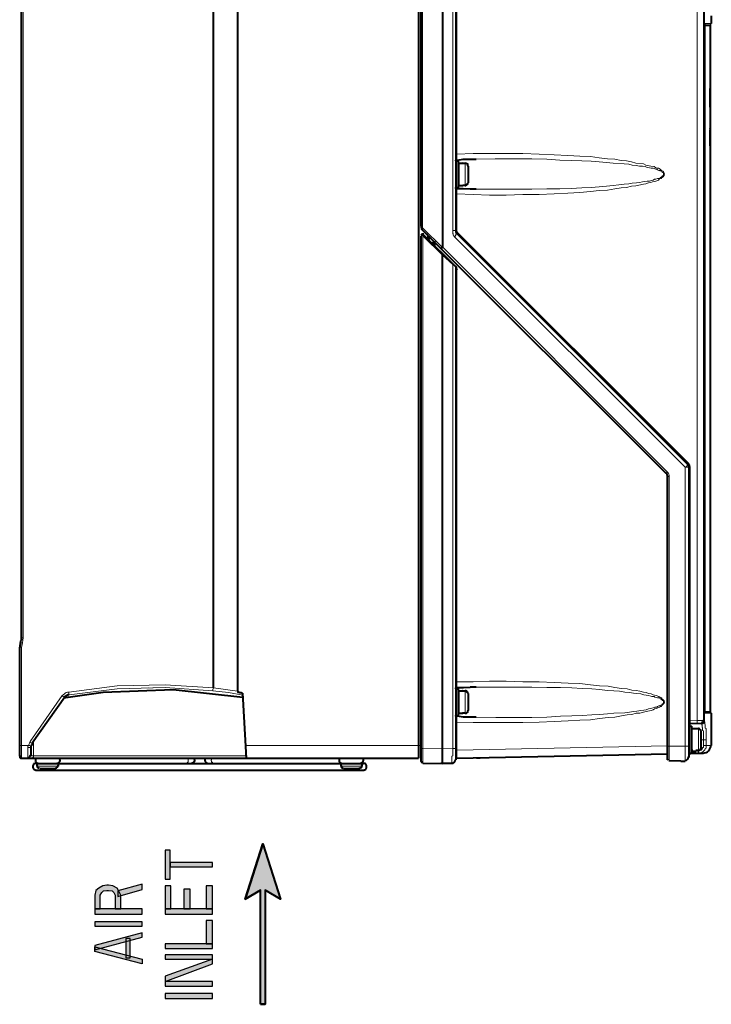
# Model space of a CAD drawing. Header units: millimetres. Extents: x 2 to 406, y 0 to 285.
# Tile 37 of 53: x 184 to 219, y 107 to 157. Entities that reach past the tile are written whole.
import ezdxf

# ---------------------------------------------------------------- set-up
doc = ezdxf.new("R2010")
doc.units = ezdxf.units.MM
doc.header["$MEASUREMENT"] = 0
doc.layers.get('0').update_dxf_attribs({"linetype": 'CONTINUOUS'})

msp = doc.modelspace()

# ---------------------------------------------------------------- hatches: boundary and pattern name
at = {"true_color": 0x000007}
for points in [[(196.173, 107.419), (196.173, 113.194), (195.412, 112.747), (196.306, 115.543), (197.199, 112.747), (196.422, 113.194), (196.422, 107.419)], [(191.342, 115.229), (191.342, 113.756), (191.607, 113.756), (191.607, 115.229)], [(191.607, 114.6), (191.607, 114.385), (193.741, 114.385), (193.741, 114.6)], [(187.784, 112.25), (188.049, 112.25), (188.049, 112.945), (188.148, 113.078), (188.231, 113.16), (188.397, 113.177), (188.479, 113.177), (188.661, 113.16), (188.744, 113.078), (188.81, 112.945), (188.81, 112.25), (189.108, 112.25), (189.108, 112.945), (188.992, 113.177), (188.91, 113.309), (188.695, 113.425), (188.479, 113.458), (188.397, 113.458), (188.198, 113.425), (187.983, 113.309), (187.834, 113.177), (187.784, 112.945)], [(188.959, 112.879), (190.184, 113.243), (190.184, 113.508), (188.959, 113.16)], [(191.342, 113.425), (191.342, 112.25), (191.64, 112.25), (191.64, 113.425)], [(192.302, 113.26), (192.302, 112.25), (192.616, 112.25), (192.616, 113.26)], [(193.427, 113.425), (193.427, 112.25), (193.741, 112.25), (193.741, 113.425)], [(187.784, 112.25), (187.784, 111.986), (190.184, 111.986), (190.184, 112.25)], [(191.342, 112.25), (191.342, 111.986), (193.741, 111.986), (193.741, 112.25)], [(187.784, 111.605), (187.784, 111.373), (190.184, 111.373), (190.184, 111.605)], [(193.427, 111.671), (193.427, 110.48), (193.741, 110.48), (193.741, 111.671)], [(190.184, 110.827), (190.184, 111.043), (187.784, 110.397), (187.784, 110.182)], [(190.184, 109.471), (187.784, 110.099), (187.784, 110.331), (190.184, 109.702)], [(189.356, 110.745), (189.356, 109.768), (189.571, 109.768), (189.571, 110.745)], [(191.342, 110.48), (191.342, 110.248), (193.741, 110.248), (193.741, 110.48)], [(191.342, 109.934), (191.342, 109.702), (193.741, 109.702), (193.741, 109.934)], [(191.342, 108.577), (193.741, 109.471), (193.741, 109.702), (191.342, 108.842)], [(191.342, 108.577), (191.342, 108.345), (193.741, 108.345), (193.741, 108.577)], [(191.342, 107.965), (191.342, 107.717), (193.741, 107.717), (193.741, 107.965)]]:
    msp.add_hatch(color=0, dxfattribs=at).paths.add_polyline_path(points)

# ---------------------------------------------------------------- linework, layer by layer
at = {"color": 0, "linetype": 'Continuous', "lineweight": 40, "true_color": 0x000007}
for p, q in [((204.314, 146.849), (204.314, 146.766)), ((204.314, 146.766), (204.331, 146.766)), ((204.331, 146.766), (204.331, 146.75)), ((204.331, 146.75), (204.347, 146.716)), ((204.347, 146.716), (204.347, 146.7)), ((206.085, 146.617), (206.085, 146.518)), ((206.085, 146.518), (206.101, 146.518)), ((206.101, 146.518), (206.101, 146.468)), ((206.101, 146.468), (206.134, 146.468)), ((206.068, 144.797), (206.068, 144.814)), ((206.085, 144.797), (206.068, 144.797)), ((206.085, 144.781), (206.085, 144.797)), ((217.866, 134.753), (217.816, 134.787)), ((217.866, 134.737), (217.866, 134.753)), ((217.882, 134.687), (217.866, 134.737)), ((216.757, 134.307), (216.741, 134.307)), ((216.757, 134.29), (216.757, 134.307)), ((216.79, 134.274), (216.757, 134.29)), ((216.79, 134.224), (216.79, 134.274)), ((216.807, 134.224), (216.79, 134.224)), ((216.807, 134.158), (216.807, 134.224)), ((217.882, 134.638), (217.882, 134.687)), ((184.012, 125.752), (184.045, 125.818)), ((184.045, 125.835), (184.078, 125.868)), ((184.045, 125.818), (184.045, 125.835)), ((184.078, 125.868), (184.078, 125.901)), ((218.958, 122.261), (218.958, 122.244)), ((217.932, 121.516), (217.915, 121.516)), ((184.591, 120.54), (184.541, 120.524)), ((184.541, 120.524), (184.541, 120.441)), ((184.608, 120.606), (184.591, 120.573)), ((184.591, 120.573), (184.591, 120.54)), ((184.608, 120.656), (184.608, 120.606)), ((218.031, 120.308), (218.031, 120.325)), ((183.979, 120.011), (183.979, 120.027)), ((217.882, 119.928), (217.882, 119.978)), ((184.657, 119.514), (184.641, 119.514)), ((184.641, 119.514), (184.641, 119.398)), ((184.641, 119.398), (184.657, 119.398)), ((184.674, 119.547), (184.657, 119.547)), ((184.657, 119.547), (184.657, 119.514)), ((184.657, 119.398), (184.657, 119.365)), ((184.657, 119.365), (184.674, 119.365)), ((184.723, 119.597), (184.674, 119.597)), ((184.674, 119.597), (184.674, 119.547)), ((184.674, 119.365), (184.674, 119.332)), ((184.674, 119.332), (184.723, 119.332)), ((184.74, 119.614), (184.723, 119.597)), ((184.723, 119.332), (184.723, 119.299)), ((184.723, 119.299), (184.756, 119.299)), ((184.806, 119.614), (184.74, 119.614)), ((184.756, 119.299), (184.773, 119.283)), ((184.773, 119.283), (184.806, 119.283)), ((184.872, 119.514), (184.856, 119.514)), ((201.485, 119.614), (201.402, 119.614)), ((201.485, 119.597), (201.485, 119.614)), ((201.518, 119.597), (201.485, 119.597)), ((201.534, 119.547), (201.518, 119.597)), ((201.551, 119.531), (201.534, 119.547))]:
    msp.add_line(p, q, dxfattribs=at)
for points in [[(206.085, 184.641), (206.085, 146.617)], [(205.406, 184.128), (205.406, 145.757)], [(204.182, 183.698), (204.182, 120.524)], [(204.314, 146.849), (204.314, 183.466)], [(218.66, 121.748), (218.66, 183.052)], [(195.015, 179.28), (195.015, 123.287)], [(193.807, 123.452), (193.807, 179.048)], [(184.078, 125.984), (184.078, 177.857)], [(219.024, 157.505), (219.024, 157.108)], [(218.693, 156.992), (218.693, 157.041), (218.71, 157.041), (218.71, 157.058)], [(218.693, 122.277), (218.693, 156.992)], [(218.958, 156.992), (218.958, 153.815)], [(218.958, 153.815), (218.958, 153.815)], [(218.958, 152.872), (218.958, 153.815)], [(218.958, 153.815), (218.958, 152.872)], [(218.958, 152.872), (218.958, 152.872)], [(218.958, 152.872), (218.958, 151.73)], [(218.941, 151.73), (218.958, 151.73)], [(218.941, 151.73), (218.941, 151.052)], [(218.958, 151.78), (218.958, 151.796)], [(218.958, 151.78), (218.958, 150.919)], [(218.958, 151.73), (218.958, 151.73)], [(218.941, 151.052), (218.958, 151.052)], [(218.958, 151.052), (218.958, 151.052)], [(218.958, 151.052), (218.958, 151.052)], [(218.958, 150.919), (218.958, 151.052)], [(218.958, 150.919), (218.958, 150.919)], [(218.958, 150.919), (218.958, 122.261)], [(206.085, 150.158), (206.085, 150.191), (206.134, 150.191)], [(206.134, 150.191), (206.449, 150.241), (207.111, 150.241)], [(206.101, 150.158), (206.217, 150.158)], [(206.217, 148.801), (206.217, 150.158)], [(206.25, 150.042), (206.432, 150.042)], [(206.432, 150.042), (206.416, 150.059)], [(206.432, 150.042), (206.548, 150.042)], [(206.697, 149.893), (206.68, 149.926), (206.68, 149.993), (206.631, 150.009), (206.614, 150.026), (206.581, 150.026), (206.548, 150.042)], [(206.697, 149.893), (206.697, 149.033)], [(207.111, 148.719), (206.813, 148.719), (206.449, 148.735), (206.101, 148.735), (206.101, 148.752), (206.085, 148.752), (206.085, 148.801)], [(206.101, 148.801), (206.217, 148.801)], [(206.25, 148.901), (206.432, 148.901)], [(206.432, 148.901), (206.416, 148.917)], [(206.548, 148.901), (206.432, 148.901)], [(206.548, 148.901), (206.581, 148.901), (206.614, 148.934), (206.631, 148.934), (206.631, 148.967), (206.68, 148.983), (206.68, 149.016), (206.697, 149.033)], [(216.741, 134.307), (204.347, 146.7)], [(204.314, 119.713), (204.314, 146.336)], [(206.068, 144.797), (204.463, 146.386)], [(204.711, 146.336), (204.711, 146.17)], [(206.134, 146.468), (217.816, 134.787)], [(204.926, 145.988), (204.86, 145.988)], [(204.993, 146.088), (204.993, 145.873)], [(205.406, 145.757), (205.373, 145.724), (205.34, 145.724)], [(205.406, 145.409), (205.423, 145.409)], [(205.406, 145.376), (205.406, 145.409)], [(205.406, 120.358), (205.406, 145.376)], [(205.406, 145.376), (205.406, 145.376)], [(205.423, 145.409), (205.423, 145.426), (205.456, 145.426)], [(205.423, 145.409), (205.423, 145.409)], [(206.068, 144.797), (206.085, 144.797), (206.085, 144.781), (206.101, 144.731), (206.101, 144.698), (206.134, 144.665), (206.134, 144.648)], [(206.085, 144.781), (206.085, 119.812)], [(217.882, 134.638), (217.882, 119.928)], [(216.807, 119.812), (216.807, 134.158)], [(184.012, 125.736), (183.995, 125.686)], [(184.012, 125.752), (184.012, 125.736)], [(184.078, 125.901), (184.078, 125.984)], [(183.995, 125.653), (183.979, 125.603)], [(183.979, 125.603), (183.979, 125.521)], [(183.979, 119.994), (183.979, 125.521)], [(183.995, 125.686), (183.995, 125.653)], [(186.196, 122.939), (188.215, 123.237), (191.756, 123.37), (195.28, 122.989)], [(190.515, 123.469), (190.515, 123.469)], [(190.713, 123.469), (190.713, 123.469)], [(195.015, 123.287), (195.032, 123.287), (195.032, 123.237), (195.098, 123.237), (195.131, 123.221), (195.197, 123.221), (195.23, 123.188), (195.28, 123.188)], [(206.085, 123.403), (206.085, 123.452), (206.101, 123.452), (206.101, 123.469), (206.134, 123.469)], [(206.101, 123.403), (206.217, 123.403)], [(206.134, 123.469), (206.465, 123.469), (206.813, 123.485)], [(206.217, 122.046), (206.217, 123.403)], [(206.25, 123.303), (206.432, 123.303)], [(206.432, 123.303), (206.416, 123.303)], [(206.432, 123.303), (206.548, 123.303)], [(206.697, 123.171), (206.68, 123.188), (206.68, 123.221), (206.631, 123.237), (206.631, 123.287), (206.614, 123.287), (206.581, 123.303), (206.548, 123.303)], [(207.111, 123.485), (206.813, 123.485)], [(186.262, 122.989), (184.608, 120.656)], [(186.494, 123.105), (186.428, 123.105), (186.395, 123.088), (186.361, 123.072), (186.312, 123.039), (186.279, 123.022), (186.262, 122.989)], [(186.262, 122.989), (186.262, 123.022), (186.279, 123.022), (186.312, 123.039), (186.328, 123.039), (186.328, 123.072), (186.361, 123.072), (186.361, 123.088), (186.428, 123.088)], [(195.479, 119.895), (195.28, 123.188)], [(206.697, 123.171), (206.697, 122.311)], [(206.548, 122.162), (206.581, 122.178), (206.614, 122.178), (206.631, 122.195), (206.68, 122.228), (206.68, 122.277), (206.697, 122.311)], [(218.71, 122.195), (218.71, 122.228), (218.693, 122.228), (218.693, 122.277)], [(206.134, 122.013), (206.085, 122.013), (206.085, 122.046)], [(206.101, 122.046), (206.217, 122.046)], [(207.111, 121.963), (206.465, 121.963), (206.134, 122.013)], [(206.25, 122.162), (206.432, 122.162)], [(206.432, 122.162), (206.416, 122.162)], [(206.548, 122.162), (206.432, 122.162)], [(218.66, 121.748), (218.643, 121.698), (218.577, 121.649), (218.544, 121.632)], [(218.577, 121.665), (218.577, 121.665), (218.627, 121.698), (218.643, 121.715), (218.643, 121.748), (218.66, 121.748), (218.66, 121.798)], [(218.66, 121.798), (218.66, 121.798)], [(219.024, 122.178), (219.024, 120.524)], [(217.932, 121.516), (218.031, 121.516)], [(217.948, 121.649), (218.544, 121.665)], [(218.031, 120.143), (218.031, 121.516)], [(218.048, 121.401), (218.246, 121.401)], [(218.246, 121.401), (218.379, 121.401)], [(218.246, 121.401), (218.246, 121.401)], [(218.494, 121.268), (218.494, 121.301), (218.461, 121.334), (218.428, 121.367), (218.412, 121.401), (218.379, 121.401)], [(218.494, 121.268), (218.494, 120.391)], [(218.544, 121.665), (218.561, 121.665)], [(218.561, 121.665), (218.577, 121.665)], [(184.541, 120.441), (184.541, 120.011)], [(204.182, 120.524), (204.182, 119.895)], [(205.406, 120.358), (205.406, 120.358)], [(205.406, 119.779), (205.406, 120.358)], [(218.048, 120.242), (218.246, 120.242)], [(218.379, 120.275), (218.246, 120.275)], [(218.246, 120.242), (218.246, 120.275)], [(218.379, 120.275), (218.412, 120.275), (218.428, 120.292), (218.494, 120.358), (218.494, 120.391)], [(183.979, 119.994), (183.979, 119.928), (183.995, 119.928)], [(183.995, 119.928), (183.995, 119.911), (184.012, 119.911), (184.012, 119.895)], [(184.078, 119.895), (204.182, 119.895)], [(184.492, 119.895), (184.475, 119.895)], [(184.508, 119.895), (184.508, 119.895)], [(184.525, 119.895), (184.525, 119.895)], [(184.541, 119.895), (184.591, 119.895)], [(184.608, 119.895), (184.608, 119.895)], [(184.641, 119.895), (184.624, 119.895)], [(184.674, 119.895), (184.674, 119.895)], [(205.373, 119.663), (205.406, 119.68), (205.406, 119.762)], [(205.406, 119.762), (205.406, 119.779)], [(206.134, 119.895), (216.807, 120.11)], [(207.127, 119.911), (207.21, 119.911)], [(207.21, 119.911), (207.309, 119.911)], [(217.485, 119.746), (216.873, 119.762)], [(217.485, 119.746), (217.7, 119.746)], [(217.932, 120.143), (218.031, 120.143)], [(218.627, 120.126), (218.031, 120.126)], [(184.806, 119.614), (201.402, 119.614)], [(184.806, 119.283), (201.402, 119.283)], [(184.872, 119.481), (184.872, 119.614)], [(185.021, 119.365), (185.815, 119.365)], [(185.948, 119.481), (185.948, 119.614)], [(200.26, 119.481), (200.26, 119.614)], [(200.393, 119.365), (201.22, 119.365)], [(201.336, 119.481), (201.336, 119.614)], [(201.402, 119.283), (201.435, 119.283)], [(201.435, 119.283), (201.435, 119.299)], [(201.435, 119.299), (201.485, 119.299)], [(201.485, 119.299), (201.518, 119.332)], [(201.518, 119.332), (201.534, 119.332)], [(201.534, 119.365), (201.551, 119.382)], [(201.534, 119.332), (201.534, 119.365)], [(201.551, 119.382), (201.551, 119.531)], [(204.414, 119.63), (205.406, 119.614)], [(205.406, 119.614), (205.373, 119.614), (205.373, 119.663)], [(205.87, 119.614), (205.406, 119.614)], [(196.306, 115.543), (195.412, 112.747)], [(196.306, 115.543), (197.199, 112.747)], [(195.412, 112.747), (196.173, 113.194)], [(196.173, 107.419), (196.173, 113.194)], [(197.199, 112.747), (196.422, 113.194)], [(196.422, 113.194), (196.422, 107.419)], [(196.173, 107.419), (196.422, 107.419)]]:
    msp.add_lwpolyline(points, dxfattribs=at)
at = {"color": 0, "linetype": 'Continuous', "lineweight": 5, "true_color": 0x000007}
for points in [[(205.919, 184.111), (205.919, 146.617)], [(204.397, 146.849), (204.397, 183.466)], [(218.312, 121.798), (218.312, 183.052)], [(206.134, 150.489), (206.134, 180.372)], [(184.161, 125.984), (184.161, 177.857)], [(218.693, 156.992), (218.693, 157.041), (218.71, 157.041), (218.71, 157.058)], [(218.693, 156.992), (218.693, 156.992)], [(218.693, 156.992), (218.958, 156.992)], [(218.693, 122.277), (218.693, 156.992)], [(218.71, 157.108), (219.024, 157.108)], [(218.71, 157.108), (218.71, 157.058)], [(218.71, 157.058), (218.71, 157.058)], [(218.71, 157.041), (219.007, 157.041)], [(206.134, 150.489), (206.085, 150.489)], [(206.134, 150.489), (206.962, 150.522), (209.477, 150.522), (210.304, 150.489), (211.065, 150.456), (211.76, 150.423), (212.356, 150.39), (212.902, 150.373), (213.349, 150.307), (213.762, 150.257), (214.143, 150.241), (214.457, 150.175), (214.722, 150.158), (214.987, 150.108), (215.202, 150.042), (215.582, 150.009), (215.698, 149.943), (215.963, 149.893), (216.128, 149.86), (216.211, 149.794), (216.277, 149.778), (216.343, 149.778), (216.426, 149.728), (216.459, 149.695), (216.492, 149.662), (216.509, 149.662), (216.542, 149.629), (216.592, 149.629), (216.592, 149.612), (216.608, 149.612), (216.608, 149.562), (216.641, 149.546), (216.641, 149.496), (216.658, 149.496), (216.658, 149.48), (216.641, 149.48), (216.641, 149.397), (216.608, 149.397), (216.608, 149.364), (216.542, 149.314), (216.525, 149.314), (216.492, 149.265), (216.459, 149.265), (216.377, 149.231), (216.343, 149.182), (216.211, 149.132), (216.046, 149.099), (215.963, 149.049), (215.847, 149.033), (215.698, 148.983), (215.582, 148.967), (215.202, 148.884), (214.987, 148.867), (214.722, 148.801), (214.457, 148.785), (214.143, 148.735), (213.762, 148.669), (213.349, 148.652), (212.902, 148.603), (212.356, 148.553), (211.76, 148.52), (211.065, 148.487), (210.304, 148.454)], [(206.134, 150.456), (206.134, 150.489)], [(206.134, 150.423), (206.134, 150.456)], [(206.134, 150.406), (206.134, 150.423)], [(206.134, 150.373), (206.134, 150.406)], [(206.134, 150.324), (206.134, 150.373)], [(206.134, 150.307), (206.134, 150.324)], [(206.134, 150.29), (206.134, 150.307)], [(206.134, 150.307), (206.134, 150.307)], [(206.134, 150.191), (206.134, 150.29)], [(206.134, 150.158), (206.134, 150.191)], [(207.111, 150.241), (208.07, 150.257), (209.923, 150.257), (210.685, 150.241), (211.346, 150.191), (211.926, 150.175), (212.455, 150.158), (212.935, 150.142), (213.349, 150.108), (213.713, 150.075), (214.044, 150.042), (214.606, 150.009), (214.838, 149.993), (215.02, 149.943), (215.218, 149.926), (215.384, 149.893), (215.533, 149.877), (215.665, 149.86), (215.781, 149.811), (215.897, 149.794), (215.979, 149.778), (216.079, 149.778), (216.211, 149.728), (216.261, 149.728), (216.294, 149.695), (216.36, 149.662), (216.41, 149.662), (216.426, 149.645), (216.459, 149.645), (216.492, 149.629), (216.509, 149.629), (216.525, 149.612), (216.542, 149.562), (216.592, 149.546), (216.608, 149.513), (216.608, 149.414), (216.592, 149.414), (216.592, 149.397), (216.542, 149.397), (216.542, 149.364), (216.525, 149.364), (216.509, 149.347), (216.492, 149.347), (216.459, 149.314), (216.426, 149.314), (216.41, 149.281), (216.36, 149.265), (216.294, 149.265), (216.211, 149.231), (216.145, 149.231), (216.079, 149.182), (215.996, 149.165), (215.897, 149.132), (215.781, 149.132), (215.533, 149.099), (215.384, 149.049), (215.235, 149.033), (215.02, 149.016), (214.838, 148.983), (214.606, 148.967), (214.341, 148.934), (214.044, 148.901), (213.713, 148.867), (213.349, 148.834), (212.935, 148.801), (212.455, 148.785), (211.926, 148.752), (211.346, 148.735), (210.685, 148.735), (209.923, 148.719), (207.111, 148.719)], [(206.101, 148.801), (206.101, 150.158)], [(206.25, 148.901), (206.25, 150.042)], [(206.548, 148.901), (206.548, 150.042)], [(206.134, 148.735), (206.134, 148.801)], [(206.134, 148.652), (206.134, 148.735)], [(206.134, 148.487), (206.085, 148.487)], [(206.134, 148.636), (206.134, 148.652)], [(206.134, 148.603), (206.134, 148.636)], [(206.134, 148.586), (206.134, 148.603)], [(206.134, 148.553), (206.134, 148.586)], [(206.134, 148.52), (206.134, 148.553)], [(206.134, 148.503), (206.134, 148.52)], [(206.134, 148.487), (206.134, 148.503)], [(210.304, 148.454), (209.477, 148.454), (208.633, 148.421), (207.789, 148.421), (206.962, 148.454), (206.134, 148.487)], [(206.134, 146.617), (206.134, 148.487)], [(204.314, 146.849), (204.397, 146.849)], [(204.347, 146.7), (204.397, 146.7)], [(204.414, 146.75), (204.414, 146.766), (204.397, 146.766), (204.397, 146.849)], [(204.397, 146.7), (204.397, 146.716)], [(204.397, 146.716), (204.414, 146.716)], [(205.406, 145.757), (204.414, 146.75)], [(204.414, 146.716), (204.414, 146.75)], [(204.414, 146.369), (204.347, 146.369), (204.331, 146.336), (204.314, 146.336)], [(204.414, 146.386), (204.414, 146.435)], [(204.414, 146.435), (204.414, 146.435)], [(204.414, 146.369), (204.414, 146.386)], [(204.414, 146.386), (204.414, 146.386)], [(204.414, 146.386), (204.414, 146.386)], [(204.43, 146.336), (204.414, 146.336), (204.414, 146.369)], [(204.414, 120.375), (204.414, 146.369)], [(204.43, 146.369), (204.463, 146.386)], [(204.43, 146.336), (204.43, 146.369)], [(205.406, 145.376), (204.43, 146.336)], [(204.463, 146.386), (204.463, 146.386)], [(204.645, 146.452), (204.645, 146.237)], [(206.134, 146.617), (205.919, 146.617)], [(205.919, 146.617), (205.919, 146.468), (205.936, 146.452), (205.936, 146.435), (205.952, 146.386), (205.985, 146.369), (205.985, 146.336), (206.002, 146.336), (206.002, 146.319)], [(206.134, 146.468), (206.134, 146.452), (206.101, 146.452), (206.101, 146.435), (206.085, 146.435), (206.085, 146.386), (206.052, 146.336), (206.002, 146.319)], [(206.002, 146.319), (217.7, 134.638)], [(206.167, 146.518), (206.167, 146.551), (206.134, 146.551), (206.134, 146.617)], [(206.167, 146.518), (206.167, 146.485), (206.134, 146.485), (206.134, 146.468)], [(217.882, 134.82), (206.167, 146.518)], [(204.926, 145.988), (204.926, 145.988)], [(204.926, 145.988), (204.926, 145.955)], [(204.926, 145.955), (204.926, 145.955)], [(204.926, 145.955), (204.926, 145.955)], [(204.96, 145.922), (204.993, 145.922)], [(216.807, 134.373), (205.406, 145.79)], [(205.919, 144.896), (205.406, 145.376)], [(205.919, 144.896), (205.919, 144.929), (205.936, 144.929), (205.936, 144.946)], [(206.085, 144.781), (205.919, 144.896)], [(205.919, 144.896), (205.919, 120.375)], [(206.134, 144.648), (206.085, 144.781)], [(206.134, 123.75), (206.134, 144.648)], [(217.816, 134.787), (217.816, 134.753), (217.8, 134.753), (217.8, 134.737), (217.783, 134.687), (217.783, 134.671), (217.75, 134.671), (217.75, 134.654), (217.733, 134.654), (217.733, 134.638), (217.7, 134.638)], [(217.882, 134.82), (217.866, 134.803), (217.866, 134.787), (217.816, 134.787)], [(217.948, 134.638), (217.948, 134.671), (217.932, 134.671), (217.932, 134.753), (217.899, 134.753), (217.899, 134.787), (217.882, 134.803), (217.882, 134.82)], [(216.741, 134.307), (216.757, 134.307), (216.757, 134.356), (216.79, 134.356), (216.79, 134.373), (216.807, 134.373)], [(216.89, 134.158), (216.89, 134.224), (216.873, 134.257), (216.873, 134.29), (216.84, 134.307), (216.84, 134.356), (216.807, 134.356), (216.807, 134.373)], [(217.948, 134.638), (217.7, 134.638)], [(217.7, 134.638), (217.7, 120.49)], [(217.948, 121.781), (217.948, 134.638)], [(216.807, 134.158), (216.89, 134.158)], [(216.89, 120.375), (216.89, 134.158)], [(184.012, 125.752), (184.045, 125.752), (184.078, 125.736), (184.128, 125.736)], [(184.078, 125.984), (184.161, 125.984)], [(184.078, 125.521), (184.111, 125.636), (184.128, 125.736)], [(184.128, 125.736), (184.144, 125.868), (184.161, 125.984)], [(183.979, 125.521), (184.078, 125.521)], [(184.078, 120.524), (184.078, 125.521)], [(206.134, 123.75), (206.085, 123.75)], [(210.304, 123.75), (209.477, 123.75), (208.633, 123.783), (207.789, 123.783), (206.962, 123.75), (206.134, 123.75)], [(206.134, 121.715), (206.962, 121.698), (209.477, 121.698), (210.304, 121.715), (211.065, 121.748), (211.777, 121.781), (212.356, 121.814), (212.902, 121.831), (213.365, 121.897), (213.795, 121.947), (214.143, 121.963), (214.474, 122.029), (214.755, 122.079), (215.003, 122.095), (215.218, 122.162), (215.4, 122.178), (215.582, 122.228), (215.731, 122.261), (215.979, 122.311), (216.079, 122.344), (216.145, 122.393), (216.228, 122.41), (216.36, 122.46), (216.41, 122.476), (216.426, 122.509), (216.492, 122.509), (216.525, 122.559), (216.542, 122.559), (216.542, 122.575), (216.592, 122.608), (216.608, 122.642), (216.641, 122.658), (216.641, 122.708), (216.658, 122.708), (216.658, 122.724), (216.641, 122.774), (216.641, 122.807), (216.608, 122.807), (216.608, 122.84), (216.592, 122.84), (216.592, 122.857), (216.542, 122.857), (216.542, 122.89), (216.525, 122.923), (216.509, 122.923), (216.492, 122.939), (216.426, 122.956), (216.36, 123.022), (216.228, 123.072), (216.145, 123.088), (216.079, 123.105), (215.979, 123.154), (215.847, 123.171), (215.731, 123.221), (215.582, 123.237), (215.4, 123.287), (215.218, 123.32), (215.003, 123.336), (214.755, 123.403), (214.474, 123.419), (214.143, 123.469), (213.795, 123.535), (213.365, 123.552), (212.902, 123.601), (212.356, 123.667), (211.777, 123.684), (211.065, 123.717), (210.304, 123.75)], [(206.134, 123.7), (206.134, 123.75)], [(186.461, 123.237), (186.395, 123.237), (186.328, 123.221), (186.279, 123.188), (186.246, 123.154), (186.179, 123.105), (186.13, 123.072)], [(193.807, 123.452), (191.342, 123.601), (188.91, 123.552), (186.461, 123.237)], [(186.494, 123.105), (186.461, 123.154), (186.461, 123.237)], [(193.774, 123.303), (191.342, 123.469), (188.91, 123.403), (186.494, 123.105)], [(193.774, 123.303), (193.774, 123.37), (193.807, 123.452)], [(195.28, 123.088), (194.552, 123.221), (193.774, 123.303)], [(195.015, 123.287), (194.403, 123.37), (193.807, 123.452)], [(206.101, 122.046), (206.101, 123.403)], [(206.134, 123.684), (206.134, 123.7)], [(206.134, 123.667), (206.134, 123.684)], [(206.134, 123.618), (206.134, 123.667)], [(206.134, 123.601), (206.134, 123.618)], [(206.134, 123.568), (206.134, 123.601)], [(206.134, 123.552), (206.134, 123.568)], [(206.134, 123.535), (206.134, 123.552)], [(206.134, 123.469), (206.134, 123.535)], [(206.134, 123.403), (206.134, 123.469)], [(206.25, 122.162), (206.25, 123.303)], [(206.548, 122.162), (206.548, 123.303)], [(207.111, 121.963), (208.103, 121.947), (209.923, 121.947), (210.685, 121.963), (211.38, 122.013), (211.959, 122.029), (212.488, 122.046), (212.968, 122.079), (213.365, 122.095), (213.762, 122.129), (214.093, 122.162), (214.639, 122.195), (214.871, 122.228), (215.086, 122.261), (215.251, 122.277), (215.45, 122.311), (215.599, 122.327), (215.731, 122.344), (215.847, 122.393), (215.963, 122.41), (216.013, 122.426), (216.128, 122.46), (216.161, 122.476), (216.261, 122.476), (216.294, 122.509), (216.36, 122.542), (216.41, 122.542), (216.426, 122.559), (216.459, 122.575), (216.492, 122.575), (216.509, 122.608), (216.525, 122.608), (216.542, 122.642), (216.592, 122.642), (216.592, 122.658), (216.608, 122.658), (216.608, 122.79), (216.592, 122.79), (216.592, 122.807), (216.542, 122.807), (216.542, 122.84), (216.525, 122.84), (216.509, 122.857), (216.492, 122.857), (216.459, 122.89), (216.426, 122.89), (216.41, 122.923), (216.36, 122.939), (216.294, 122.939), (216.261, 122.956), (216.161, 122.989), (216.128, 123.022), (216.013, 123.022), (215.963, 123.039), (215.847, 123.072), (215.599, 123.105), (215.45, 123.154), (215.251, 123.171), (215.086, 123.188), (214.871, 123.221), (214.639, 123.237), (214.374, 123.287), (214.093, 123.303), (213.762, 123.32), (213.365, 123.37), (212.968, 123.403), (212.488, 123.419), (211.959, 123.452), (211.38, 123.469), (210.685, 123.469), (209.923, 123.485), (207.111, 123.485)], [(186.13, 123.072), (184.508, 120.739)], [(186.262, 122.989), (186.246, 122.989), (186.179, 123.022), (186.13, 123.072)], [(186.262, 122.989), (186.312, 123.039)], [(186.395, 123.088), (186.461, 123.105)], [(186.461, 123.105), (186.411, 123.088)], [(186.494, 123.105), (186.461, 123.105)], [(186.461, 123.105), (186.461, 123.105)], [(218.693, 122.277), (218.693, 122.277)], [(218.71, 122.195), (218.71, 122.195), (218.693, 122.228), (218.693, 122.277)], [(218.958, 122.261), (218.693, 122.261)], [(219.007, 122.228), (218.71, 122.228)], [(206.134, 122.013), (206.134, 122.046)], [(206.134, 121.897), (206.134, 122.013)], [(206.134, 121.88), (206.134, 121.897)], [(206.134, 121.831), (206.134, 121.88)], [(206.134, 121.798), (206.134, 121.831)], [(206.134, 121.781), (206.134, 121.798)], [(206.134, 121.748), (206.134, 121.781)], [(206.134, 121.715), (206.134, 121.748)], [(217.948, 121.781), (217.882, 121.781)], [(217.948, 121.781), (218.312, 121.798)], [(217.948, 121.748), (217.948, 121.781)], [(217.948, 121.781), (217.948, 121.781)], [(217.948, 121.649), (217.948, 121.748)], [(218.312, 121.798), (218.312, 121.665), (218.279, 121.649)], [(218.312, 121.798), (218.66, 121.798)], [(218.66, 121.748), (218.66, 121.715), (218.693, 121.715), (218.693, 121.632), (218.71, 121.583), (218.71, 121.417), (218.759, 121.401), (218.759, 120.821)], [(218.71, 122.178), (218.71, 122.195)], [(218.71, 122.195), (218.71, 122.195)], [(218.71, 122.195), (218.71, 122.195)], [(218.71, 122.178), (218.71, 122.195)], [(219.024, 122.178), (218.71, 122.178)], [(206.134, 121.715), (206.085, 121.715)], [(206.134, 120.292), (206.134, 121.715)], [(217.932, 120.143), (217.932, 121.516)], [(217.948, 121.516), (217.948, 121.649)], [(218.048, 120.242), (218.048, 121.401)], [(218.379, 120.275), (218.379, 121.401)], [(218.544, 121.665), (218.544, 121.632)], [(218.544, 121.632), (218.544, 121.583), (218.561, 121.566), (218.561, 121.45), (218.577, 121.45), (218.577, 121.285), (218.627, 121.268), (218.627, 120.821)], [(184.508, 120.739), (184.426, 120.524)], [(184.608, 120.656), (184.608, 120.656), (184.541, 120.672), (184.508, 120.739)], [(184.674, 120.011), (184.674, 120.755)], [(218.759, 120.821), (218.494, 120.821)], [(218.627, 120.821), (218.627, 120.524)], [(218.759, 120.821), (218.759, 120.524)], [(183.979, 120.524), (184.426, 120.524)], [(184.078, 119.895), (184.078, 120.524)], [(184.426, 120.524), (184.392, 120.49), (184.392, 120.424)], [(184.541, 120.441), (184.525, 120.441), (184.492, 120.424), (184.392, 120.424)], [(184.392, 120.424), (184.392, 119.895)], [(184.541, 120.507), (184.525, 120.507), (184.492, 120.524), (184.426, 120.524)], [(204.314, 120.524), (195.429, 120.524)], [(204.314, 120.375), (204.414, 120.375)], [(205.406, 120.358), (204.414, 120.375)], [(204.414, 120.226), (204.414, 120.375)], [(205.919, 120.375), (205.406, 120.358)], [(205.919, 120.375), (205.919, 120.011), (205.87, 119.994), (205.87, 119.614)], [(206.085, 120.375), (205.919, 120.375)], [(206.134, 120.292), (206.085, 120.292)], [(206.134, 120.292), (216.807, 120.507)], [(206.134, 120.242), (206.134, 120.292)], [(206.134, 120.193), (206.134, 120.242)], [(216.807, 120.49), (216.89, 120.49)], [(216.89, 120.49), (217.7, 120.49)], [(216.89, 120.275), (216.89, 120.375)], [(216.89, 120.193), (216.89, 120.275)], [(217.882, 120.49), (217.7, 120.49)], [(217.7, 120.49), (217.7, 119.746)], [(218.031, 120.242), (218.031, 120.259)], [(218.379, 120.242), (218.031, 120.242)], [(218.031, 120.226), (218.031, 120.242)], [(218.759, 120.524), (218.759, 120.391), (218.71, 120.375), (218.71, 120.358), (218.693, 120.308), (218.693, 120.292), (218.66, 120.292), (218.66, 120.275), (218.577, 120.193), (218.561, 120.193), (218.528, 120.143), (218.461, 120.143), (218.461, 120.126), (218.379, 120.126)], [(218.627, 120.524), (218.627, 120.424), (218.577, 120.424), (218.577, 120.375), (218.561, 120.375), (218.561, 120.358), (218.544, 120.308), (218.528, 120.308), (218.528, 120.292), (218.494, 120.292), (218.461, 120.275), (218.412, 120.275), (218.395, 120.242), (218.379, 120.242)], [(218.379, 120.226), (218.379, 120.242)], [(218.759, 120.524), (218.627, 120.524)], [(218.759, 120.524), (219.024, 120.524)], [(184.541, 120.011), (184.674, 120.011)], [(184.674, 120.011), (195.462, 120.011)], [(184.674, 120.011), (184.674, 119.895)], [(192.401, 119.614), (192.434, 119.614), (192.434, 119.63), (192.467, 119.63), (192.467, 119.663), (192.484, 119.663), (192.484, 119.68), (192.517, 119.68), (192.517, 119.779)], [(192.517, 119.779), (192.517, 119.862), (192.484, 119.862), (192.484, 119.895)], [(193.692, 119.895), (193.692, 119.812), (193.675, 119.812), (193.675, 119.779)], [(193.675, 119.779), (193.675, 119.762), (193.692, 119.762), (193.692, 119.68), (193.741, 119.68), (193.741, 119.63), (193.774, 119.63), (193.774, 119.614), (193.807, 119.614)], [(204.414, 120.044), (204.414, 120.226)], [(204.414, 119.779), (204.414, 120.044)], [(204.414, 119.713), (204.414, 119.779)], [(206.134, 120.16), (206.134, 120.193)], [(206.134, 120.126), (206.134, 120.16)], [(206.134, 120.11), (206.134, 120.126)], [(206.134, 120.06), (206.134, 120.11)], [(206.134, 120.044), (206.134, 120.06)], [(206.134, 119.994), (206.134, 120.044)], [(206.134, 119.978), (206.134, 119.994)], [(206.134, 119.895), (206.134, 119.978)], [(206.134, 119.978), (206.134, 119.978)], [(216.873, 119.762), (216.89, 119.762), (216.89, 119.779)], [(216.89, 120.11), (216.89, 120.193)], [(216.89, 120.011), (216.89, 120.11)], [(216.89, 119.928), (216.89, 120.011)], [(216.89, 119.895), (216.89, 119.928)], [(216.89, 119.862), (216.89, 119.895)], [(216.89, 119.845), (216.89, 119.862)], [(216.89, 119.779), (216.89, 119.845)], [(217.882, 119.978), (217.882, 119.994), (217.899, 120.011), (217.899, 120.06), (217.932, 120.11)], [(217.932, 120.11), (217.932, 120.143)], [(218.031, 120.193), (218.031, 120.226)], [(218.031, 120.16), (218.031, 120.193)], [(218.031, 120.16), (218.031, 120.16)], [(218.031, 120.126), (218.031, 120.16)], [(218.379, 120.193), (218.379, 120.226)], [(218.379, 120.16), (218.379, 120.193)], [(218.379, 120.16), (218.379, 120.16)], [(218.379, 120.126), (218.379, 120.16)], [(184.872, 119.481), (185.948, 119.481)], [(186.014, 119.663), (185.981, 119.663), (185.981, 119.63), (185.948, 119.63), (185.948, 119.614), (185.931, 119.614)], [(200.277, 119.614), (200.26, 119.614), (200.26, 119.63), (200.227, 119.63), (200.227, 119.663)], [(200.26, 119.481), (201.336, 119.481)], [(204.414, 119.663), (204.414, 119.713)], [(204.414, 119.63), (204.414, 119.663)], [(204.414, 119.63), (204.414, 119.63)], [(204.414, 119.63), (204.414, 119.63)]]:
    msp.add_lwpolyline(points, dxfattribs=at)
for points in [[(218.71, 157.058), (218.71, 157.108)], [(186.312, 123.039), (186.395, 123.088)]]:
    msp.add_lwpolyline(points, close=True, dxfattribs=at)
at = {"color": 0, "linetype": 'Continuous', "lineweight": 40, "true_color": 0x000007}
for points in [[(184.012, 119.895), (184.078, 119.895)], [(196.173, 107.419), (196.173, 113.194), (195.412, 112.747), (196.306, 115.543), (197.199, 112.747), (196.422, 113.194), (196.422, 107.419)]]:
    msp.add_lwpolyline(points, close=True, dxfattribs=at)
at = {"color": 0, "linetype": 'Continuous', "lineweight": 30, "true_color": 0x000007}
for points in [[(191.342, 115.229), (191.342, 113.756), (191.607, 113.756), (191.607, 115.229)], [(191.607, 114.6), (191.607, 114.385), (193.741, 114.385), (193.741, 114.6)], [(187.784, 112.25), (188.049, 112.25), (188.049, 112.945), (188.148, 113.078), (188.231, 113.16), (188.397, 113.177), (188.479, 113.177), (188.661, 113.16), (188.744, 113.078), (188.81, 112.945), (188.81, 112.25), (189.108, 112.25), (189.108, 112.945), (188.992, 113.177), (188.91, 113.309), (188.695, 113.425), (188.479, 113.458), (188.397, 113.458), (188.198, 113.425), (187.983, 113.309), (187.834, 113.177), (187.784, 112.945)], [(188.959, 112.879), (190.184, 113.243), (190.184, 113.508), (188.959, 113.16)], [(191.342, 113.425), (191.342, 112.25), (191.64, 112.25), (191.64, 113.425)], [(192.302, 113.26), (192.302, 112.25), (192.616, 112.25), (192.616, 113.26)], [(193.427, 113.425), (193.427, 112.25), (193.741, 112.25), (193.741, 113.425)], [(187.784, 112.25), (187.784, 111.986), (190.184, 111.986), (190.184, 112.25)], [(191.342, 112.25), (191.342, 111.986), (193.741, 111.986), (193.741, 112.25)], [(187.784, 111.605), (187.784, 111.373), (190.184, 111.373), (190.184, 111.605)], [(193.427, 111.671), (193.427, 110.48), (193.741, 110.48), (193.741, 111.671)], [(190.184, 110.827), (190.184, 111.043), (187.784, 110.397), (187.784, 110.182)], [(190.184, 109.471), (187.784, 110.099), (187.784, 110.331), (190.184, 109.702)], [(189.356, 110.745), (189.356, 109.768), (189.571, 109.768), (189.571, 110.745)], [(191.342, 110.48), (191.342, 110.248), (193.741, 110.248), (193.741, 110.48)], [(191.342, 109.934), (191.342, 109.702), (193.741, 109.702), (193.741, 109.934)], [(191.342, 108.577), (193.741, 109.471), (193.741, 109.702), (191.342, 108.842)], [(191.342, 108.577), (191.342, 108.345), (193.741, 108.345), (193.741, 108.577)], [(191.342, 107.965), (191.342, 107.717), (193.741, 107.717), (193.741, 107.965)]]:
    msp.add_lwpolyline(points, close=True, dxfattribs=at)
at = {"color": 0, "linetype": 'Continuous', "lineweight": 40, "true_color": 0x000007}
for points in [[(218.958, 157.074), (218.991, 157.074), (219.007, 157.108), (219.007, 157.108)], [(206.085, 148.834), (206.085, 148.834), (206.085, 148.834), (206.101, 148.834)], [(204.893, 146.005), (204.926, 146.005), (204.96, 146.055), (204.96, 146.071)], [(206.101, 123.403), (206.085, 123.403), (206.085, 123.403), (206.085, 123.386)], [(219.007, 122.195), (219.007, 122.195), (218.991, 122.228), (218.958, 122.228)], [(206.085, 122.112), (206.085, 122.095), (206.085, 122.095), (206.101, 122.095)], [(218.528, 121.698), (218.577, 121.715), (218.643, 121.748), (218.643, 121.814)], [(217.915, 121.516), (217.882, 121.516), (217.882, 121.516), (217.882, 121.483)], [(218.048, 121.401), (218.031, 121.401), (218.031, 121.401), (218.031, 121.367)], [(218.031, 120.325), (218.031, 120.308), (218.031, 120.292), (218.048, 120.292)], [(218.61, 120.143), (218.809, 120.143), (219.007, 120.342), (219.007, 120.54)], [(183.979, 120.027), (183.979, 119.978), (183.995, 119.911), (184.062, 119.911)], [(205.87, 119.63), (205.985, 119.63), (206.068, 119.713), (206.068, 119.829)], [(206.134, 119.895), (206.101, 119.895), (206.085, 119.862), (206.085, 119.845)], [(216.807, 119.829), (216.807, 119.812), (216.823, 119.812), (216.84, 119.812)], [(217.7, 119.779), (217.783, 119.779), (217.866, 119.862), (217.866, 119.961)], [(217.882, 120.209), (217.882, 120.193), (217.882, 120.16), (217.932, 120.16)], [(218.015, 120.126), (217.932, 120.126), (217.882, 120.06), (217.882, 119.978)], [(184.856, 119.514), (184.872, 119.448), (184.905, 119.382), (184.988, 119.382)], [(185.799, 119.382), (185.865, 119.398), (185.931, 119.448), (185.931, 119.514)], [(200.26, 119.514), (200.26, 119.448), (200.31, 119.382), (200.376, 119.382)], [(201.187, 119.382), (201.253, 119.382), (201.319, 119.448), (201.319, 119.514)], [(204.314, 119.713), (204.314, 119.696), (204.347, 119.663), (204.397, 119.663)]]:
    msp.add_open_spline(points, degree=3, dxfattribs=at)
for points, knots in [([(218.958, 157.058), (218.958, 157.041), (218.958, 157.041), (218.958, 157.025), (218.958, 157.025), (218.958, 157.025), (218.958, 157.025), (218.958, 156.992)], [0, 0, 0, 0, 0.125, 0.125, 0.125, 0.125, 1, 1, 1, 1]), ([(206.101, 150.158), (206.085, 150.158), (206.085, 150.158), (206.085, 150.142), (206.085, 150.142), (206.085, 150.142), (206.085, 150.142), (206.085, 150.108)], [0, 0, 0, 0, 0.125, 0.125, 0.125, 0.125, 1, 1, 1, 1]), ([(206.25, 150.042), (206.234, 150.042), (206.234, 150.042), (206.234, 150.042), (206.234, 150.042), (206.217, 150.042), (206.217, 150.042), (206.217, 150.026)], [0, 0, 0, 0, 0.125, 0.125, 0.125, 0.125, 1, 1, 1, 1]), ([(206.217, 148.95), (206.217, 148.95), (206.217, 148.934), (206.234, 148.934), (206.234, 148.934), (206.234, 148.934), (206.234, 148.934), (206.25, 148.95)], [0, 0, 0, 0, 0.125, 0.125, 0.125, 0.125, 1, 1, 1, 1]), ([(204.463, 146.435), (204.43, 146.435), (204.414, 146.435), (204.397, 146.435), (204.397, 146.435), (204.347, 146.435), (204.314, 146.402), (204.314, 146.369)], [0, 0, 0, 0, 0.125, 0.125, 0.125, 0.125, 1, 1, 1, 1]), ([(206.25, 123.303), (206.234, 123.303), (206.234, 123.303), (206.234, 123.303), (206.234, 123.303), (206.217, 123.303), (206.217, 123.303), (206.217, 123.287)], [0, 0, 0, 0, 0.125, 0.125, 0.125, 0.125, 1, 1, 1, 1]), ([(206.217, 122.228), (206.217, 122.228), (206.217, 122.228), (206.217, 122.195), (206.217, 122.195), (206.217, 122.195), (206.217, 122.178), (206.234, 122.178), (206.234, 122.178), (206.234, 122.178), (206.234, 122.178), (206.25, 122.195)], [0, 0, 0, 0, 0.083333, 0.083333, 0.083333, 0.083333, 0.166667, 0.166667, 0.166667, 0.166667, 1, 1, 1, 1]), ([(217.948, 121.649), (217.899, 121.649), (217.882, 121.632), (217.882, 121.599), (217.882, 121.599), (217.882, 121.599), (217.882, 121.599), (217.882, 121.583)], [0, 0, 0, 0, 0.125, 0.125, 0.125, 0.125, 1, 1, 1, 1]), ([(184.376, 119.911), (184.376, 119.911), (184.376, 119.911), (184.392, 119.911), (184.392, 119.911), (184.459, 119.911), (184.525, 119.978), (184.525, 120.044)], [0, 0, 0, 0, 0.125, 0.125, 0.125, 0.125, 1, 1, 1, 1]), ([(184.806, 119.895), (184.773, 119.862), (184.773, 119.829), (184.773, 119.779), (184.773, 119.779), (184.773, 119.713), (184.839, 119.63), (184.922, 119.63)], [0, 0, 0, 0, 0.125, 0.125, 0.125, 0.125, 1, 1, 1, 1]), ([(185.865, 119.63), (185.865, 119.63), (185.865, 119.63), (185.882, 119.63), (185.882, 119.63), (185.948, 119.63), (186.031, 119.713), (186.031, 119.779), (186.031, 119.779), (186.031, 119.829), (186.014, 119.862), (185.981, 119.895)], [0, 0, 0, 0, 0.083333, 0.083333, 0.083333, 0.083333, 0.166667, 0.166667, 0.166667, 0.166667, 1, 1, 1, 1]), ([(192.666, 119.63), (192.682, 119.63), (192.682, 119.63), (192.682, 119.63), (192.682, 119.63), (192.765, 119.63), (192.848, 119.713), (192.848, 119.779), (192.848, 119.779), (192.848, 119.829), (192.831, 119.862), (192.781, 119.895)], [0, 0, 0, 0, 0.083333, 0.083333, 0.083333, 0.083333, 0.166667, 0.166667, 0.166667, 0.166667, 1, 1, 1, 1]), ([(193.377, 119.895), (193.361, 119.862), (193.361, 119.829), (193.361, 119.779), (193.361, 119.779), (193.361, 119.713), (193.427, 119.63), (193.51, 119.63)], [0, 0, 0, 0, 0.125, 0.125, 0.125, 0.125, 1, 1, 1, 1]), ([(200.178, 119.895), (200.161, 119.862), (200.161, 119.829), (200.161, 119.779), (200.161, 119.779), (200.161, 119.713), (200.227, 119.663), (200.277, 119.63)], [0, 0, 0, 0, 0.125, 0.125, 0.125, 0.125, 1, 1, 1, 1]), ([(201.253, 119.63), (201.336, 119.663), (201.402, 119.713), (201.402, 119.779), (201.402, 119.779), (201.402, 119.829), (201.386, 119.862), (201.369, 119.895)], [0, 0, 0, 0, 0.125, 0.125, 0.125, 0.125, 1, 1, 1, 1])]:
    msp.add_open_spline(points, degree=3, knots=knots, dxfattribs=at)

doc.saveas('drawing.dxf')
